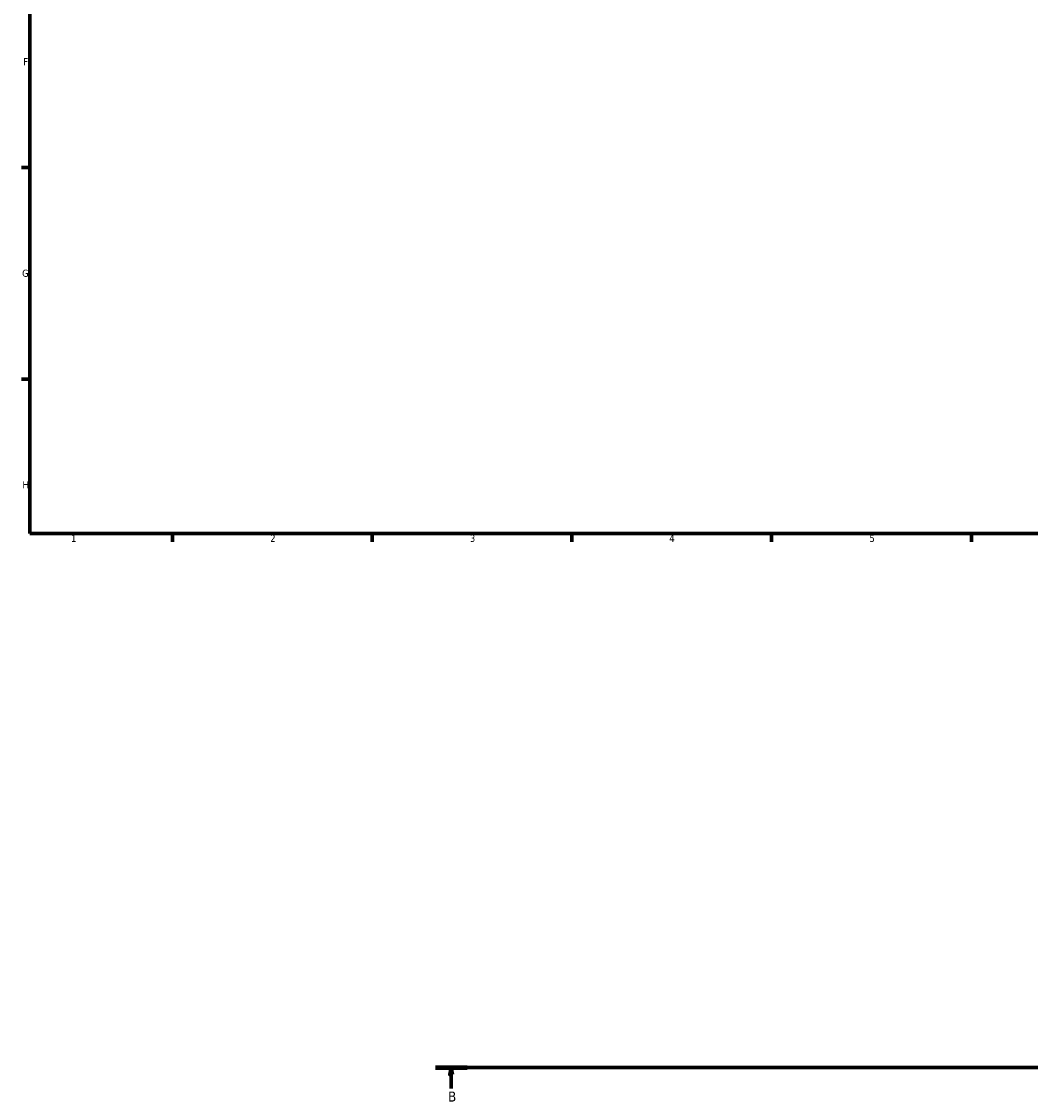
# Model space of a CAD drawing. Header units: millimetres. Extents: x -3 to 1219, y -236 to 1230.
# Tile 1 of 9: x 17 to 371, y -178 to 200. Entities that reach past the tile are written whole.
import ezdxf

# ---------------------------------------------------------------- set-up
doc = ezdxf.new("R2010")
doc.units = ezdxf.units.MM
doc.linetypes.add('CHAIN', pattern=[0.7087, 0.4724, -0.0591, 0.1181, -0.0591])
doc.layers.add('Border (ISO)', color=7, linetype='Continuous', lineweight=70)
doc.layers.add('Section Line (ISO)', color=7, linetype='CHAIN', lineweight=70)
doc.styles.add('Label Text (ISO)', font='tahoma.ttf')
doc.styles.add('Note Text (ISO)', font='tahoma.ttf')

# ---------------------------------------------------------------- blocks, each defined once
blk = doc.blocks.new('Borders Default Border')
at = {"layer": 'Border (ISO)'}
for p, q in [((20, 148.5), (17.1, 148.5)), ((20, 74.25), (17.1, 74.25)), ((70.08, 20), (70.08, 17.1)), ((140.17, 20), (140.17, 17.1)), ((210.25, 20), (210.25, 17.1)), ((280.33, 20), (280.33, 17.1)), ((350.42, 20), (350.42, 17.1))]:
    blk.add_line(p, q, dxfattribs=at)
at = {"layer": 'Border (ISO)', "flags": 128}
blk.add_lwpolyline([(20, 20), (20, 574), (821, 574), (821, 20), (20, 20)], dxfattribs=at)
at = {"layer": 'Border (ISO)', "color": 232, "true_color": 0xca0064, "char_height": 2.5, "attachment_point": 7, "style": 'Note Text (ISO)'}
for s, insert in [('F', (17.7, 184.38)), ('G', (17.31, 110.08)), ('H', (17.44, 35.88)), ('1', (34.48, 17.1)), ('2', (104.37, 17.1)), ('3', (174.43, 17.05)), ('4', (244.42, 17.1)), ('5', (314.64, 17.05))]:
    blk.add_mtext(s, dxfattribs=dict(at, insert=insert))
blk = doc.blocks.new('2dTransSection0')
at = {"layer": 'Section Line (ISO)', "linetype": 'CHAIN'}
blk.add_line((162.34, -167.36), (941.04, -167.36), dxfattribs=at)
at = {"layer": 'Section Line (ISO)', "linetype": 'Continuous', "lineweight": 140}
blk.add_line((162.34, -167.36), (173.43, -167.36), dxfattribs=at)
at = {"layer": 'Section Line (ISO)', "linetype": 'Continuous'}
for p, q in [((167.88, -167.36), (167.38, -169.86)), ((167.38, -169.86), (168.38, -169.86)), ((167.88, -169.86), (167.88, -167.36)), ((168.38, -169.86), (167.88, -167.36)), ((167.88, -174.83), (167.88, -169.86))]:
    blk.add_line(p, q, dxfattribs=at)
at = {"layer": 'Section Line (ISO)', "linetype": 'Continuous', "flags": 128}
blk.add_lwpolyline([(168.38, -169.86), (167.88, -167.36), (167.38, -169.86), (168.38, -169.86)], dxfattribs=at)
at = {"layer": 'Section Line (ISO)'}
blk.add_solid([(168.38, -169.86), (167.88, -167.36), (167.38, -169.86), (168.38, -169.86)], dxfattribs=at)
at = {"layer": 'Section Line (ISO)', "insert": (166.81, -179.36), "char_height": 3.5, "attachment_point": 7, "style": 'Label Text (ISO)'}
blk.add_mtext('B', dxfattribs=at)

msp = doc.modelspace()

# ---------------------------------------------------------------- block references
msp.add_blockref('Borders Default Border', (0, 0))
at = {"layer": 'Section Line (ISO)'}
msp.add_blockref('2dTransSection0', (0, 0), dxfattribs=at)

doc.saveas('drawing.dxf')
